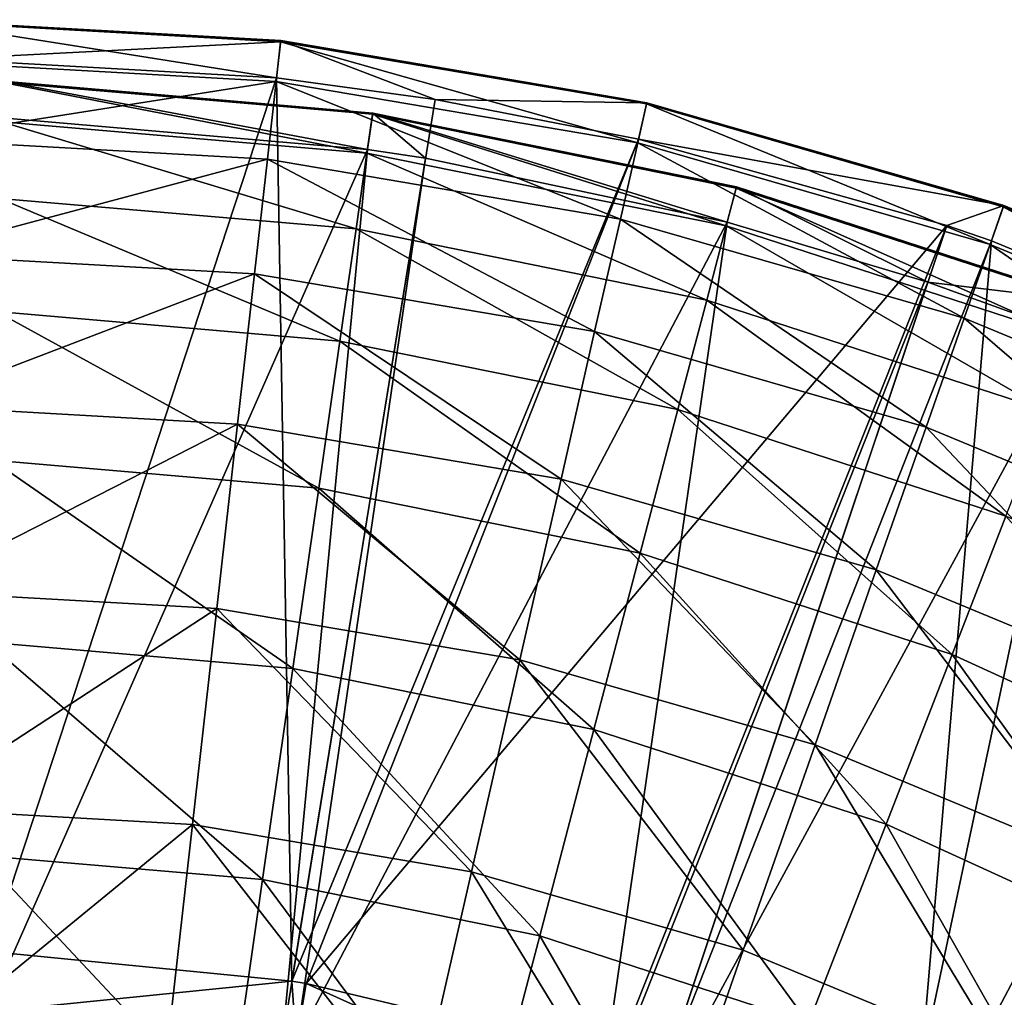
# Model space of a CAD drawing. Extents: x 1 to 221, y -229 to 0.
# Tile 148 of 169: x 115 to 148, y -42 to -10. Entities that reach past the tile are written whole.
import ezdxf

# ---------------------------------------------------------------- set-up
doc = ezdxf.new("R2010")
doc.units = 0
doc.header["$LTSCALE"] = 25.4
doc.layers.get('0').update_dxf_attribs({"color": 13, "linetype": 'CONTINUOUS'})

# ---------------------------------------------------------------- blocks, each defined once
blk = doc.blocks.new('CAMELEON-PEAR-M-8533_STL')
at = {"color": 254}
mesh = blk.add_polyface(dxfattribs=at)
corners = [(123.951, 313.944, 41.555), (113.919, 313.944, 40.576), (113.852, 323.021, 42.573)]
mesh.append_faces([[corners[k] for k in face] for face in [(0, 1, 2)]], dxfattribs={"color": 254})
mesh = blk.add_polyface(dxfattribs=at)
corners = [(124.086, 323.021, 43.602), (123.951, 313.944, 41.555), (113.852, 323.021, 42.573)]
mesh.append_faces([[corners[k] for k in face] for face in [(0, 1, 2)]], dxfattribs={"color": 254})
mesh = blk.add_polyface(dxfattribs=at)
corners = [(124.419, 313.944, 41.632), (123.951, 313.944, 41.555), (124.086, 323.021, 43.602)]
mesh.append_faces([[corners[k] for k in face] for face in [(0, 1, 2)]], dxfattribs={"color": 254})
mesh = blk.add_polyface(dxfattribs=at)
corners = [(134.092, 323.021, 45.987), (124.419, 313.944, 41.632), (124.086, 323.021, 43.602), (134.684, 313.944, 44.078)]
mesh.append_faces([[corners[k] for k in face] for face in [(0, 1, 2), (1, 0, 3)]], dxfattribs={"vtx0": -1, "color": 254})
mesh = blk.add_polyface(dxfattribs=at)
corners = [(123.441, 128.681, 11.591), (111.279, 128.681, 10.908), (113.919, 313.944, 40.576)]
mesh.append_faces([[corners[k] for k in face] for face in [(0, 1, 2)]], dxfattribs={"color": 254})
mesh = blk.add_polyface(dxfattribs=at)
corners = [(123.951, 313.944, 41.555), (123.441, 128.681, 11.591), (113.919, 313.944, 40.576)]
mesh.append_faces([[corners[k] for k in face] for face in [(0, 1, 2)]], dxfattribs={"color": 254})
mesh = blk.add_polyface(dxfattribs=at)
corners = [(128.703, 128.681, 12.315), (123.441, 128.681, 11.591), (123.951, 313.944, 41.555)]
mesh.append_faces([[corners[k] for k in face] for face in [(0, 1, 2)]], dxfattribs={"color": 254})
mesh = blk.add_polyface(dxfattribs=at)
corners = [(135.449, 128.681, 13.631), (123.951, 313.944, 41.555), (124.419, 313.944, 41.632)]
mesh.append_faces([[corners[k] for k in face] for face in [(0, 1, 2)]], dxfattribs={"color": 254})
mesh = blk.add_polyface(dxfattribs=at)
corners = [(135.449, 128.681, 13.631), (128.703, 128.681, 12.315), (123.951, 313.944, 41.555)]
mesh.append_faces([[corners[k] for k in face] for face in [(0, 1, 2)]], dxfattribs={"color": 254})
mesh = blk.add_polyface(dxfattribs=at)
corners = [(145.676, 128.681, 16.498), (124.419, 313.944, 41.632), (134.684, 313.944, 44.078)]
mesh.append_faces([[corners[k] for k in face] for face in [(0, 1, 2)]], dxfattribs={"color": 254})
mesh = blk.add_polyface(dxfattribs=at)
corners = [(145.676, 128.681, 16.498), (135.449, 128.681, 13.631), (124.419, 313.944, 41.632)]
mesh.append_faces([[corners[k] for k in face] for face in [(0, 1, 2)]], dxfattribs={"color": 254})
mesh = blk.add_polyface(dxfattribs=at)
corners = [(145.676, 128.681, 16.498), (134.684, 313.944, 44.078), (136.295, 313.944, 44.597)]
mesh.append_faces([[corners[k] for k in face] for face in [(0, 1, 2)]], dxfattribs={"color": 254})
mesh = blk.add_polyface(dxfattribs=at)
corners = [(147.154, 128.681, 17.003), (136.295, 313.944, 44.597), (144.532, 313.944, 47.871)]
mesh.append_faces([[corners[k] for k in face] for face in [(0, 1, 2)]], dxfattribs={"color": 254})
mesh = blk.add_polyface(dxfattribs=at)
corners = [(147.154, 128.681, 17.003), (145.676, 128.681, 16.498), (136.295, 313.944, 44.597)]
mesh.append_faces([[corners[k] for k in face] for face in [(0, 1, 2)]], dxfattribs={"color": 254})
mesh = blk.add_polyface(dxfattribs=at)
corners = [(161.757, 128.681, 23.35), (144.532, 313.944, 47.871), (147.991, 313.944, 49.58)]
mesh.append_faces([[corners[k] for k in face] for face in [(0, 1, 2)]], dxfattribs={"color": 254})
mesh = blk.add_polyface(dxfattribs=at)
corners = [(161.757, 128.681, 23.35), (158.408, 128.681, 21.665), (144.532, 313.944, 47.871)]
mesh.append_faces([[corners[k] for k in face] for face in [(0, 1, 2)]], dxfattribs={"color": 254})
mesh = blk.add_polyface(dxfattribs=at)
corners = [(158.408, 128.681, 21.665), (147.154, 128.681, 17.003), (144.532, 313.944, 47.871)]
mesh.append_faces([[corners[k] for k in face] for face in [(0, 1, 2)]], dxfattribs={"color": 254})
mesh = blk.add_polyface(dxfattribs=at)
corners = [(126.456, 128.365, 13.968), (123.634, 313.628, 43.504), (113.853, 313.628, 42.55)]
mesh.append_faces([[corners[k] for k in face] for face in [(0, 1, 2)]], dxfattribs={"color": 254})
mesh = blk.add_polyface(dxfattribs=at)
corners = [(126.456, 128.365, 13.968), (113.853, 313.628, 42.55), (114.325, 128.365, 12.926)]
mesh.append_faces([[corners[k] for k in face] for face in [(0, 1, 2)]], dxfattribs={"color": 254})
mesh = blk.add_polyface(dxfattribs=at)
corners = [(128.386, 128.365, 14.264), (123.634, 313.628, 43.504), (126.456, 128.365, 13.968)]
mesh.append_faces([[corners[k] for k in face] for face in [(0, 1, 2)]], dxfattribs={"color": 254})
mesh = blk.add_polyface(dxfattribs=at)
corners = [(128.386, 128.365, 14.264), (124.09, 313.628, 43.579), (123.634, 313.628, 43.504)]
mesh.append_faces([[corners[k] for k in face] for face in [(0, 1, 2)]], dxfattribs={"color": 254})
mesh = blk.add_polyface(dxfattribs=at)
corners = [(138.39, 128.365, 16.387), (124.09, 313.628, 43.579), (128.386, 128.365, 14.264)]
mesh.append_faces([[corners[k] for k in face] for face in [(0, 1, 2)]], dxfattribs={"color": 254})
mesh = blk.add_polyface(dxfattribs=at)
corners = [(138.39, 128.365, 16.387), (134.099, 313.628, 45.965), (124.09, 313.628, 43.579)]
mesh.append_faces([[corners[k] for k in face] for face in [(0, 1, 2)]], dxfattribs={"color": 254})
mesh = blk.add_polyface(dxfattribs=at)
corners = [(145.05, 128.365, 18.371), (134.099, 313.628, 45.965), (138.39, 128.365, 16.387)]
mesh.append_faces([[corners[k] for k in face] for face in [(0, 1, 2)]], dxfattribs={"color": 254})
mesh = blk.add_polyface(dxfattribs=at)
corners = [(145.05, 128.365, 18.371), (135.669, 313.628, 46.47), (134.099, 313.628, 45.965)]
mesh.append_faces([[corners[k] for k in face] for face in [(0, 1, 2)]], dxfattribs={"color": 254})
mesh = blk.add_polyface(dxfattribs=at)
corners = [(149.971, 128.365, 20.149), (135.669, 313.628, 46.47), (145.05, 128.365, 18.371)]
mesh.append_faces([[corners[k] for k in face] for face in [(0, 1, 2)]], dxfattribs={"color": 254})
mesh = blk.add_polyface(dxfattribs=at)
corners = [(149.971, 128.365, 20.149), (143.7, 313.628, 49.663), (135.669, 313.628, 46.47)]
mesh.append_faces([[corners[k] for k in face] for face in [(0, 1, 2)]], dxfattribs={"color": 254})
mesh = blk.add_polyface(dxfattribs=at)
corners = [(160.84, 128.365, 25.098), (143.7, 313.628, 49.663), (149.971, 128.365, 20.149)]
mesh.append_faces([[corners[k] for k in face] for face in [(0, 1, 2)]], dxfattribs={"color": 254})
mesh = blk.add_polyface(dxfattribs=at)
corners = [(160.84, 128.365, 25.098), (147.073, 313.628, 51.329), (143.7, 313.628, 49.663)]
mesh.append_faces([[corners[k] for k in face] for face in [(0, 1, 2)]], dxfattribs={"color": 254})
mesh = blk.add_polyface(dxfattribs=at)
corners = [(161.047, 128.365, 25.208), (147.073, 313.628, 51.329), (160.84, 128.365, 25.098)]
mesh.append_faces([[corners[k] for k in face] for face in [(0, 1, 2)]], dxfattribs={"color": 254})
mesh = blk.add_polyface(dxfattribs=at)
corners = [(161.047, 128.365, 25.208), (152.723, 313.628, 54.607), (147.073, 313.628, 51.329)]
mesh.append_faces([[corners[k] for k in face] for face in [(0, 1, 2)]], dxfattribs={"color": 254})
mesh = blk.add_polyface(dxfattribs=at)
corners = [(123.441, 128.681, 11.591), (111.279, 116.862, 9.668), (111.279, 128.681, 10.908), (123.58, 116.862, 10.359)]
mesh.append_faces([[corners[k] for k in face] for face in [(0, 1, 2), (1, 0, 3)]], dxfattribs={"vtx0": -1, "color": 254})
mesh = blk.add_polyface(dxfattribs=at)
corners = [(128.703, 128.681, 12.315), (123.58, 116.862, 10.359), (123.441, 128.681, 11.591)]
mesh.append_faces([[corners[k] for k in face] for face in [(0, 1, 2)]], dxfattribs={"color": 254})
mesh = blk.add_polyface(dxfattribs=at)
corners = [(135.725, 116.862, 12.423), (123.58, 116.862, 10.359), (128.703, 128.681, 12.315)]
mesh.append_faces([[corners[k] for k in face] for face in [(0, 1, 2)]], dxfattribs={"color": 254})
mesh = blk.add_polyface(dxfattribs=at)
corners = [(135.725, 116.862, 12.423), (128.703, 128.681, 12.315), (135.449, 128.681, 13.631)]
mesh.append_faces([[corners[k] for k in face] for face in [(0, 1, 2)]], dxfattribs={"color": 254})
mesh = blk.add_polyface(dxfattribs=at)
corners = [(147.564, 116.862, 15.833), (135.725, 116.862, 12.423), (135.449, 128.681, 13.631)]
mesh.append_faces([[corners[k] for k in face] for face in [(0, 1, 2)]], dxfattribs={"color": 254})
mesh = blk.add_polyface(dxfattribs=at)
corners = [(147.564, 116.862, 15.833), (135.449, 128.681, 13.631), (145.676, 128.681, 16.498)]
mesh.append_faces([[corners[k] for k in face] for face in [(0, 1, 2)]], dxfattribs={"color": 254})
mesh = blk.add_polyface(dxfattribs=at)
corners = [(147.564, 116.862, 15.833), (145.676, 128.681, 16.498), (147.154, 128.681, 17.003)]
mesh.append_faces([[corners[k] for k in face] for face in [(0, 1, 2)]], dxfattribs={"color": 254})
mesh = blk.add_polyface(dxfattribs=at)
corners = [(158.408, 128.681, 21.665), (147.564, 116.862, 15.833), (147.154, 128.681, 17.003), (158.946, 116.862, 20.548)]
mesh.append_faces([[corners[k] for k in face] for face in [(0, 1, 2), (1, 0, 3)]], dxfattribs={"vtx0": -1, "color": 254})
mesh = blk.add_polyface(dxfattribs=at)
corners = [(114.359, 116.761, 11.71), (126.456, 128.365, 13.968), (114.325, 128.365, 12.926), (126.63, 116.761, 12.764)]
mesh.append_faces([[corners[k] for k in face] for face in [(0, 1, 2), (1, 0, 3)]], dxfattribs={"vtx0": -1, "color": 254})
mesh = blk.add_polyface(dxfattribs=at)
corners = [(128.386, 128.365, 14.264), (126.456, 128.365, 13.968), (126.63, 116.761, 12.764)]
mesh.append_faces([[corners[k] for k in face] for face in [(0, 1, 2)]], dxfattribs={"color": 254})
mesh = blk.add_polyface(dxfattribs=at)
corners = [(138.7, 116.761, 15.209), (138.39, 128.365, 16.387), (126.63, 116.761, 12.764)]
mesh.append_faces([[corners[k] for k in face] for face in [(0, 1, 2)]], dxfattribs={"color": 254})
mesh = blk.add_polyface(dxfattribs=at)
corners = [(138.39, 128.365, 16.387), (128.386, 128.365, 14.264), (126.63, 116.761, 12.764)]
mesh.append_faces([[corners[k] for k in face] for face in [(0, 1, 2)]], dxfattribs={"color": 254})
mesh = blk.add_polyface(dxfattribs=at)
corners = [(145.05, 128.365, 18.371), (138.39, 128.365, 16.387), (138.7, 116.761, 15.209)]
mesh.append_faces([[corners[k] for k in face] for face in [(0, 1, 2)]], dxfattribs={"color": 254})
mesh = blk.add_polyface(dxfattribs=at)
corners = [(150.413, 116.761, 19.015), (145.05, 128.365, 18.371), (138.7, 116.761, 15.209)]
mesh.append_faces([[corners[k] for k in face] for face in [(0, 1, 2)]], dxfattribs={"color": 254})
mesh = blk.add_polyface(dxfattribs=at)
corners = [(150.413, 116.761, 19.015), (149.971, 128.365, 20.149), (145.05, 128.365, 18.371)]
mesh.append_faces([[corners[k] for k in face] for face in [(0, 1, 2)]], dxfattribs={"color": 254})
mesh = blk.add_polyface(dxfattribs=at)
corners = [(123.58, 116.862, 10.359), (111.279, 104.979, 9.711), (111.279, 116.862, 9.668), (123.575, 104.979, 10.401)]
mesh.append_faces([[corners[k] for k in face] for face in [(0, 1, 2), (1, 0, 3)]], dxfattribs={"vtx0": -1, "color": 254})
mesh = blk.add_polyface(dxfattribs=at)
corners = [(126.624, 105.094, 12.805), (114.359, 116.761, 11.71), (114.358, 105.094, 11.751), (126.63, 116.761, 12.764)]
mesh.append_faces([[corners[k] for k in face] for face in [(0, 1, 2), (1, 0, 3)]], dxfattribs={"vtx0": -1, "color": 254})
mesh = blk.add_polyface(dxfattribs=at)
corners = [(123.58, 116.862, 10.359), (135.716, 104.979, 12.464), (123.575, 104.979, 10.401), (135.725, 116.862, 12.423)]
mesh.append_faces([[corners[k] for k in face] for face in [(0, 1, 2), (1, 0, 3)]], dxfattribs={"vtx0": -1, "color": 254})
mesh = blk.add_polyface(dxfattribs=at)
corners = [(138.689, 105.094, 15.25), (126.63, 116.761, 12.764), (126.624, 105.094, 12.805), (138.7, 116.761, 15.209)]
mesh.append_faces([[corners[k] for k in face] for face in [(0, 1, 2), (1, 0, 3)]], dxfattribs={"vtx0": -1, "color": 254})
mesh = blk.add_polyface(dxfattribs=at)
corners = [(135.725, 116.862, 12.423), (147.55, 104.979, 15.873), (135.716, 104.979, 12.464), (147.564, 116.862, 15.833)]
mesh.append_faces([[corners[k] for k in face] for face in [(0, 1, 2), (1, 0, 3)]], dxfattribs={"vtx0": -1, "color": 254})
mesh = blk.add_polyface(dxfattribs=at)
corners = [(150.397, 105.094, 19.054), (138.7, 116.761, 15.209), (138.689, 105.094, 15.25), (150.413, 116.761, 19.015)]
mesh.append_faces([[corners[k] for k in face] for face in [(0, 1, 2), (1, 0, 3)]], dxfattribs={"vtx0": -1, "color": 254})
mesh = blk.add_polyface(dxfattribs=at)
corners = [(147.564, 116.862, 15.833), (158.927, 104.979, 20.586), (147.55, 104.979, 15.873), (158.946, 116.862, 20.548)]
mesh.append_faces([[corners[k] for k in face] for face in [(0, 1, 2), (1, 0, 3)]], dxfattribs={"vtx0": -1, "color": 254})
mesh = blk.add_polyface(dxfattribs=at)
corners = [(123.575, 104.979, 10.401), (111.279, 93.169, 11.035), (111.279, 104.979, 9.711), (123.427, 93.169, 11.717)]
mesh.append_faces([[corners[k] for k in face] for face in [(0, 1, 2), (1, 0, 3)]], dxfattribs={"vtx0": -1, "color": 254})
mesh = blk.add_polyface(dxfattribs=at)
corners = [(126.439, 93.499, 14.092), (114.358, 105.094, 11.751), (114.321, 93.499, 13.051), (126.624, 105.094, 12.805)]
mesh.append_faces([[corners[k] for k in face] for face in [(0, 1, 2), (1, 0, 3)]], dxfattribs={"vtx0": -1, "color": 254})
mesh = blk.add_polyface(dxfattribs=at)
corners = [(123.575, 104.979, 10.401), (135.421, 93.169, 13.755), (123.427, 93.169, 11.717), (135.716, 104.979, 12.464)]
mesh.append_faces([[corners[k] for k in face] for face in [(0, 1, 2), (1, 0, 3)]], dxfattribs={"vtx0": -1, "color": 254})
mesh = blk.add_polyface(dxfattribs=at)
corners = [(138.359, 93.499, 16.507), (126.624, 105.094, 12.805), (126.439, 93.499, 14.092), (138.689, 105.094, 15.25)]
mesh.append_faces([[corners[k] for k in face] for face in [(0, 1, 2), (1, 0, 3)]], dxfattribs={"vtx0": -1, "color": 254})
mesh = blk.add_polyface(dxfattribs=at)
corners = [(135.716, 104.979, 12.464), (147.112, 93.169, 17.123), (135.421, 93.169, 13.755), (147.55, 104.979, 15.873)]
mesh.append_faces([[corners[k] for k in face] for face in [(0, 1, 2), (1, 0, 3)]], dxfattribs={"vtx0": -1, "color": 254})
mesh = blk.add_polyface(dxfattribs=at)
corners = [(149.926, 93.499, 20.265), (138.689, 105.094, 15.25), (138.359, 93.499, 16.507), (150.397, 105.094, 19.054)]
mesh.append_faces([[corners[k] for k in face] for face in [(0, 1, 2), (1, 0, 3)]], dxfattribs={"vtx0": -1, "color": 254})
mesh = blk.add_polyface(dxfattribs=at)
corners = [(147.55, 104.979, 15.873), (158.353, 93.169, 21.779), (147.112, 93.169, 17.123), (158.927, 104.979, 20.586)]
mesh.append_faces([[corners[k] for k in face] for face in [(0, 1, 2), (1, 0, 3)]], dxfattribs={"vtx0": -1, "color": 254})
mesh = blk.add_polyface(dxfattribs=at)
corners = [(126.077, 82.112, 16.609), (114.321, 93.499, 13.051), (114.248, 82.112, 15.593), (126.439, 93.499, 14.092)]
mesh.append_faces([[corners[k] for k in face] for face in [(0, 1, 2), (1, 0, 3)]], dxfattribs={"vtx0": -1, "color": 254})
mesh = blk.add_polyface(dxfattribs=at)
corners = [(137.712, 82.112, 18.967), (126.439, 93.499, 14.092), (126.077, 82.112, 16.609), (138.359, 93.499, 16.507)]
mesh.append_faces([[corners[k] for k in face] for face in [(0, 1, 2), (1, 0, 3)]], dxfattribs={"vtx0": -1, "color": 254})
mesh = blk.add_polyface(dxfattribs=at)
corners = [(149.003, 82.112, 22.635), (138.359, 93.499, 16.507), (137.712, 82.112, 18.967), (149.926, 93.499, 20.265)]
mesh.append_faces([[corners[k] for k in face] for face in [(0, 1, 2), (1, 0, 3)]], dxfattribs={"vtx0": -1, "color": 254})
mesh = blk.add_polyface(dxfattribs=at)
corners = [(123.427, 93.169, 11.717), (111.279, 81.571, 13.625), (111.279, 93.169, 11.035), (123.137, 81.571, 14.291)]
mesh.append_faces([[corners[k] for k in face] for face in [(0, 1, 2), (1, 0, 3)]], dxfattribs={"vtx0": -1, "color": 254})
mesh = blk.add_polyface(dxfattribs=at)
corners = [(123.427, 93.169, 11.717), (134.845, 81.571, 16.28), (123.137, 81.571, 14.291), (135.421, 93.169, 13.755)]
mesh.append_faces([[corners[k] for k in face] for face in [(0, 1, 2), (1, 0, 3)]], dxfattribs={"vtx0": -1, "color": 254})
mesh = blk.add_polyface(dxfattribs=at)
corners = [(135.421, 93.169, 13.755), (146.257, 81.571, 19.568), (134.845, 81.571, 16.28), (147.112, 93.169, 17.123)]
mesh.append_faces([[corners[k] for k in face] for face in [(0, 1, 2), (1, 0, 3)]], dxfattribs={"vtx0": -1, "color": 254})
mesh = blk.add_polyface(dxfattribs=at)
corners = [(147.112, 93.169, 17.123), (157.229, 81.571, 24.113), (146.257, 81.571, 19.568), (158.353, 93.169, 21.779)]
mesh.append_faces([[corners[k] for k in face] for face in [(0, 1, 2), (1, 0, 3)]], dxfattribs={"vtx0": -1, "color": 254})
mesh = blk.add_polyface(dxfattribs=at)
corners = [(125.542, 71.066, 20.327), (114.248, 82.112, 15.593), (114.141, 71.066, 19.348), (126.077, 82.112, 16.609)]
mesh.append_faces([[corners[k] for k in face] for face in [(0, 1, 2), (1, 0, 3)]], dxfattribs={"vtx0": -1, "color": 254})
mesh = blk.add_polyface(dxfattribs=at)
corners = [(136.757, 71.066, 22.6), (126.077, 82.112, 16.609), (125.542, 71.066, 20.327), (137.712, 82.112, 18.967)]
mesh.append_faces([[corners[k] for k in face] for face in [(0, 1, 2), (1, 0, 3)]], dxfattribs={"vtx0": -1, "color": 254})
mesh = blk.add_polyface(dxfattribs=at)
corners = [(147.64, 71.066, 26.136), (137.712, 82.112, 18.967), (136.757, 71.066, 22.6), (149.003, 82.112, 22.635)]
mesh.append_faces([[corners[k] for k in face] for face in [(0, 1, 2), (1, 0, 3)]], dxfattribs={"vtx0": -1, "color": 254})
mesh = blk.add_polyface(dxfattribs=at)
corners = [(123.137, 81.571, 14.291), (111.279, 70.321, 17.451), (111.279, 81.571, 13.625), (122.708, 70.321, 18.093)]
mesh.append_faces([[corners[k] for k in face] for face in [(0, 1, 2), (1, 0, 3)]], dxfattribs={"vtx0": -1, "color": 254})
mesh = blk.add_polyface(dxfattribs=at)
corners = [(123.137, 81.571, 14.291), (133.993, 70.321, 20.011), (122.708, 70.321, 18.093), (134.845, 81.571, 16.28)]
mesh.append_faces([[corners[k] for k in face] for face in [(0, 1, 2), (1, 0, 3)]], dxfattribs={"vtx0": -1, "color": 254})
mesh = blk.add_polyface(dxfattribs=at)
corners = [(134.845, 81.571, 16.28), (144.993, 70.321, 23.18), (133.993, 70.321, 20.011), (146.257, 81.571, 19.568)]
mesh.append_faces([[corners[k] for k in face] for face in [(0, 1, 2), (1, 0, 3)]], dxfattribs={"vtx0": -1, "color": 254})
mesh = blk.add_polyface(dxfattribs=at)
corners = [(146.257, 81.571, 19.568), (155.569, 70.321, 27.56), (144.993, 70.321, 23.18), (157.229, 81.571, 24.113)]
mesh.append_faces([[corners[k] for k in face] for face in [(0, 1, 2), (1, 0, 3)]], dxfattribs={"vtx0": -1, "color": 254})
mesh = blk.add_polyface(dxfattribs=at)
corners = [(124.841, 60.489, 25.204), (114.141, 71.066, 19.348), (114, 60.489, 24.272), (125.542, 71.066, 20.327)]
mesh.append_faces([[corners[k] for k in face] for face in [(0, 1, 2), (1, 0, 3)]], dxfattribs={"vtx0": -1, "color": 254})
mesh = blk.add_polyface(dxfattribs=at)
corners = [(135.505, 60.489, 27.364), (125.542, 71.066, 20.327), (124.841, 60.489, 25.204), (136.757, 71.066, 22.6)]
mesh.append_faces([[corners[k] for k in face] for face in [(0, 1, 2), (1, 0, 3)]], dxfattribs={"vtx0": -1, "color": 254})
mesh = blk.add_polyface(dxfattribs=at)
corners = [(145.853, 60.489, 30.727), (136.757, 71.066, 22.6), (135.505, 60.489, 27.364), (147.64, 71.066, 26.136)]
mesh.append_faces([[corners[k] for k in face] for face in [(0, 1, 2), (1, 0, 3)]], dxfattribs={"vtx0": -1, "color": 254})
mesh = blk.add_polyface(dxfattribs=at)
corners = [(155.75, 60.489, 35.247), (147.64, 71.066, 26.136), (145.853, 60.489, 30.727), (158.049, 71.066, 30.889)]
mesh.append_faces([[corners[k] for k in face] for face in [(0, 1, 2), (1, 0, 3)]], dxfattribs={"vtx0": -1, "color": 254})
mesh = blk.add_polyface(dxfattribs=at)
corners = [(122.708, 70.321, 18.093), (111.279, 59.548, 22.469), (111.279, 70.321, 17.451), (122.146, 59.548, 23.079)]
mesh.append_faces([[corners[k] for k in face] for face in [(0, 1, 2), (1, 0, 3)]], dxfattribs={"vtx0": -1, "color": 254})
mesh = blk.add_polyface(dxfattribs=at)
corners = [(122.708, 70.321, 18.093), (132.877, 59.548, 24.902), (122.146, 59.548, 23.079), (133.993, 70.321, 20.011)]
mesh.append_faces([[corners[k] for k in face] for face in [(0, 1, 2), (1, 0, 3)]], dxfattribs={"vtx0": -1, "color": 254})
mesh = blk.add_polyface(dxfattribs=at)
corners = [(133.993, 70.321, 20.011), (143.336, 59.548, 27.916), (132.877, 59.548, 24.902), (144.993, 70.321, 23.18)]
mesh.append_faces([[corners[k] for k in face] for face in [(0, 1, 2), (1, 0, 3)]], dxfattribs={"vtx0": -1, "color": 254})
mesh = blk.add_polyface(dxfattribs=at)
corners = [(144.993, 70.321, 23.18), (153.392, 59.548, 32.081), (143.336, 59.548, 27.916), (155.569, 70.321, 27.56)]
mesh.append_faces([[corners[k] for k in face] for face in [(0, 1, 2), (1, 0, 3)]], dxfattribs={"vtx0": -1, "color": 254})
mesh = blk.add_polyface(dxfattribs=at)
corners = [(123.982, 50.506, 31.181), (114, 60.489, 24.272), (113.828, 50.506, 30.309), (124.841, 60.489, 25.204)]
mesh.append_faces([[corners[k] for k in face] for face in [(0, 1, 2), (1, 0, 3)]], dxfattribs={"vtx0": -1, "color": 254})
mesh = blk.add_polyface(dxfattribs=at)
corners = [(133.97, 50.506, 33.205), (124.841, 60.489, 25.204), (123.982, 50.506, 31.181), (135.505, 60.489, 27.364)]
mesh.append_faces([[corners[k] for k in face] for face in [(0, 1, 2), (1, 0, 3)]], dxfattribs={"vtx0": -1, "color": 254})
mesh = blk.add_polyface(dxfattribs=at)
corners = [(143.662, 50.506, 36.354), (135.505, 60.489, 27.364), (133.97, 50.506, 33.205), (145.853, 60.489, 30.727)]
mesh.append_faces([[corners[k] for k in face] for face in [(0, 1, 2), (1, 0, 3)]], dxfattribs={"vtx0": -1, "color": 254})
mesh = blk.add_polyface(dxfattribs=at)
corners = [(152.932, 50.506, 40.587), (145.853, 60.489, 30.727), (143.662, 50.506, 36.354), (155.75, 60.489, 35.247)]
mesh.append_faces([[corners[k] for k in face] for face in [(0, 1, 2), (1, 0, 3)]], dxfattribs={"vtx0": -1, "color": 254})
mesh = blk.add_polyface(dxfattribs=at)
corners = [(122.146, 59.548, 23.079), (111.279, 49.38, 28.619), (111.279, 59.548, 22.469), (121.458, 49.38, 29.191)]
mesh.append_faces([[corners[k] for k in face] for face in [(0, 1, 2), (1, 0, 3)]], dxfattribs={"vtx0": -1, "color": 254})
mesh = blk.add_polyface(dxfattribs=at)
corners = [(122.146, 59.548, 23.079), (131.508, 49.38, 30.899), (121.458, 49.38, 29.191), (132.877, 59.548, 24.902)]
mesh.append_faces([[corners[k] for k in face] for face in [(0, 1, 2), (1, 0, 3)]], dxfattribs={"vtx0": -1, "color": 254})
mesh = blk.add_polyface(dxfattribs=at)
corners = [(132.877, 59.548, 24.902), (141.304, 49.38, 33.721), (131.508, 49.38, 30.899), (143.336, 59.548, 27.916)]
mesh.append_faces([[corners[k] for k in face] for face in [(0, 1, 2), (1, 0, 3)]], dxfattribs={"vtx0": -1, "color": 254})
mesh = blk.add_polyface(dxfattribs=at)
corners = [(143.336, 59.548, 27.916), (150.723, 49.38, 37.622), (141.304, 49.38, 33.721), (153.392, 59.548, 32.081)]
mesh.append_faces([[corners[k] for k in face] for face in [(0, 1, 2), (1, 0, 3)]], dxfattribs={"vtx0": -1, "color": 254})
mesh = blk.add_polyface(dxfattribs=at)
corners = [(122.974, 41.233, 38.189), (113.828, 50.506, 30.309), (113.626, 41.233, 37.386), (123.982, 50.506, 31.181)]
mesh.append_faces([[corners[k] for k in face] for face in [(0, 1, 2), (1, 0, 3)]], dxfattribs={"vtx0": -1, "color": 254})
mesh = blk.add_polyface(dxfattribs=at)
corners = [(132.17, 41.233, 40.052), (123.982, 50.506, 31.181), (122.974, 41.233, 38.189), (133.97, 50.506, 33.205)]
mesh.append_faces([[corners[k] for k in face] for face in [(0, 1, 2), (1, 0, 3)]], dxfattribs={"vtx0": -1, "color": 254})
mesh = blk.add_polyface(dxfattribs=at)
corners = [(141.093, 41.233, 42.952), (133.97, 50.506, 33.205), (132.17, 41.233, 40.052), (143.662, 50.506, 36.354)]
mesh.append_faces([[corners[k] for k in face] for face in [(0, 1, 2), (1, 0, 3)]], dxfattribs={"vtx0": -1, "color": 254})
mesh = blk.add_polyface(dxfattribs=at)
corners = [(149.628, 41.233, 46.849), (143.662, 50.506, 36.354), (141.093, 41.233, 42.952), (152.932, 50.506, 40.587)]
mesh.append_faces([[corners[k] for k in face] for face in [(0, 1, 2), (1, 0, 3)]], dxfattribs={"vtx0": -1, "color": 254})
mesh = blk.add_polyface(dxfattribs=at)
corners = [(121.458, 49.38, 29.191), (111.279, 39.935, 35.831), (111.279, 49.38, 28.619), (120.65, 39.935, 36.357)]
mesh.append_faces([[corners[k] for k in face] for face in [(0, 1, 2), (1, 0, 3)]], dxfattribs={"vtx0": -1, "color": 254})
mesh = blk.add_polyface(dxfattribs=at)
corners = [(121.458, 49.38, 29.191), (129.904, 39.935, 37.929), (120.65, 39.935, 36.357), (131.508, 49.38, 30.899)]
mesh.append_faces([[corners[k] for k in face] for face in [(0, 1, 2), (1, 0, 3)]], dxfattribs={"vtx0": -1, "color": 254})
mesh = blk.add_polyface(dxfattribs=at)
corners = [(131.508, 49.38, 30.899), (138.923, 39.935, 40.528), (129.904, 39.935, 37.929), (141.304, 49.38, 33.721)]
mesh.append_faces([[corners[k] for k in face] for face in [(0, 1, 2), (1, 0, 3)]], dxfattribs={"vtx0": -1, "color": 254})
mesh = blk.add_polyface(dxfattribs=at)
corners = [(141.304, 49.38, 33.721), (147.594, 39.935, 44.119), (138.923, 39.935, 40.528), (150.723, 49.38, 37.622)]
mesh.append_faces([[corners[k] for k in face] for face in [(0, 1, 2), (1, 0, 3)]], dxfattribs={"vtx0": -1, "color": 254})
mesh = blk.add_polyface(dxfattribs=at)
corners = [(121.83, 32.777, 46.146), (113.626, 41.233, 37.386), (113.396, 32.777, 45.422), (122.974, 41.233, 38.189)]
mesh.append_faces([[corners[k] for k in face] for face in [(0, 1, 2), (1, 0, 3)]], dxfattribs={"vtx0": -1, "color": 254})
mesh = blk.add_polyface(dxfattribs=at)
corners = [(130.126, 32.777, 47.827), (122.974, 41.233, 38.189), (121.83, 32.777, 46.146), (132.17, 41.233, 40.052)]
mesh.append_faces([[corners[k] for k in face] for face in [(0, 1, 2), (1, 0, 3)]], dxfattribs={"vtx0": -1, "color": 254})
mesh = blk.add_polyface(dxfattribs=at)
corners = [(138.176, 32.777, 50.443), (132.17, 41.233, 40.052), (130.126, 32.777, 47.827), (141.093, 41.233, 42.952)]
mesh.append_faces([[corners[k] for k in face] for face in [(0, 1, 2), (1, 0, 3)]], dxfattribs={"vtx0": -1, "color": 254})
mesh = blk.add_polyface(dxfattribs=at)
corners = [(120.65, 39.935, 36.357), (111.279, 31.323, 44.019), (111.279, 39.935, 35.831), (119.734, 31.323, 44.494)]
mesh.append_faces([[corners[k] for k in face] for face in [(0, 1, 2), (1, 0, 3)]], dxfattribs={"vtx0": -1, "color": 254})
mesh = blk.add_polyface(dxfattribs=at)
corners = [(120.65, 39.935, 36.357), (128.082, 31.323, 45.912), (119.734, 31.323, 44.494), (129.904, 39.935, 37.929)]
mesh.append_faces([[corners[k] for k in face] for face in [(0, 1, 2), (1, 0, 3)]], dxfattribs={"vtx0": -1, "color": 254})
mesh = blk.add_polyface(dxfattribs=at)
corners = [(129.904, 39.935, 37.929), (136.218, 31.323, 48.256), (128.082, 31.323, 45.912), (138.923, 39.935, 40.528)]
mesh.append_faces([[corners[k] for k in face] for face in [(0, 1, 2), (1, 0, 3)]], dxfattribs={"vtx0": -1, "color": 254})
mesh = blk.add_polyface(dxfattribs=at)
corners = [(147.594, 39.935, 44.119), (136.218, 31.323, 48.256), (138.923, 39.935, 40.528), (144.041, 31.323, 51.497)]
mesh.append_faces([[corners[k] for k in face] for face in [(0, 1, 2), (1, 0, 3)]], dxfattribs={"vtx0": -1, "color": 254})

msp = doc.modelspace()

# ---------------------------------------------------------------- block references
at = {"color": 0, "extrusion": (0, -1, -4.44089e-16)}
msp.add_blockref('CAMELEON-PEAR-M-8533_STL', (0, 0), dxfattribs=at)

doc.saveas('drawing.dxf')
